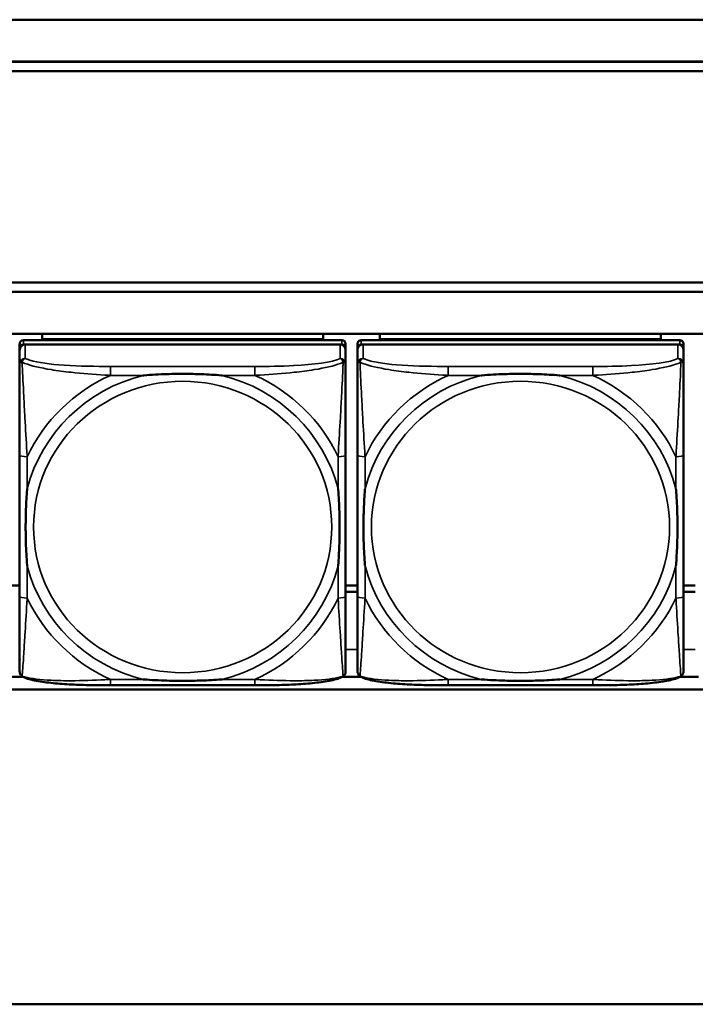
# Model space of a CAD drawing. Header units: inches. Extents: x 3.3 to 58.3, y 0.8 to 38.3.
# Tile 78 of 162: x 25 to 26.4, y 14.4 to 16.5. Entities that reach past the tile are written whole.
import ezdxf

# ---------------------------------------------------------------- set-up
doc = ezdxf.new("R2010")
doc.units = ezdxf.units.IN
doc.header["$MEASUREMENT"] = 0
doc.layers.add('Visible (ANSI)', color=7, linetype='Continuous', lineweight=50)
doc.layers.add('Visible Narrow (ANSI)', color=7, linetype='Continuous', lineweight=35)

msp = doc.modelspace()

# ---------------------------------------------------------------- linework, layer by layer
at = {"layer": 'Visible (ANSI)'}
for p, q in [((33.5021, 16.503), (22.0871, 16.503)), ((22.0871, 16.4151), (27.3946, 16.4151)), ((22.0871, 16.4147), (27.3946, 16.4147)), ((27.3946, 16.3951), (22.0871, 16.3951)), ((22.0871, 15.9511), (27.4646, 15.9511)), ((22.0871, 15.9507), (27.4646, 15.9507)), ((27.4646, 15.9312), (22.0871, 15.9312)), ((22.0871, 15.8435), (33.5021, 15.8435)), ((25.0156, 15.8322), (25.0156, 15.8435)), ((25.6061, 15.8435), (25.6061, 15.8322)), ((25.7256, 15.8322), (25.7256, 15.8435)), ((26.3161, 15.8435), (26.3161, 15.8322)), ((24.9683, 15.8223), (24.9683, 15.8131)), ((25.6455, 15.83), (24.9762, 15.83)), ((24.9762, 15.8208), (25.6455, 15.8208)), ((25.6416, 15.8208), (24.9802, 15.8208)), ((25.0156, 15.8322), (25.6061, 15.8322)), ((25.0156, 15.8321), (25.0156, 15.8322)), ((25.0156, 15.8321), (25.242, 15.8321)), ((25.0156, 15.8321), (25.0156, 15.83)), ((25.242, 15.83), (25.242, 15.8321)), ((25.3798, 15.8321), (25.6061, 15.8321)), ((25.3798, 15.8321), (25.3798, 15.83)), ((25.6061, 15.8322), (25.6061, 15.8321)), ((25.6061, 15.8321), (25.6061, 15.83)), ((25.6534, 15.8131), (25.6534, 15.8223)), ((25.6783, 15.8223), (25.6783, 15.8131)), ((26.3555, 15.83), (25.6862, 15.83)), ((25.6862, 15.8208), (26.3555, 15.8208)), ((26.3516, 15.8208), (25.6902, 15.8208)), ((25.7256, 15.8322), (26.3161, 15.8322)), ((25.7256, 15.8321), (25.7256, 15.8322)), ((25.7256, 15.8321), (25.952, 15.8321)), ((25.7256, 15.8321), (25.7256, 15.83)), ((25.952, 15.83), (25.952, 15.8321)), ((26.0898, 15.8321), (26.3161, 15.8321)), ((26.0898, 15.8321), (26.0898, 15.83)), ((26.3161, 15.8322), (26.3161, 15.8321)), ((26.3161, 15.8321), (26.3161, 15.83)), ((26.3634, 15.8131), (26.3634, 15.8223)), ((24.9683, 15.1591), (24.9683, 15.8131)), ((24.9683, 15.8092), (24.9683, 15.7802)), ((25.6534, 15.8131), (25.6534, 15.8092)), ((25.6534, 15.7802), (25.6534, 15.8092)), ((25.6783, 15.1591), (25.6783, 15.8131)), ((25.6783, 15.8092), (25.6783, 15.7802)), ((26.3634, 15.8131), (26.3634, 15.8092)), ((26.3634, 15.7802), (26.3634, 15.8092)), ((24.9683, 15.5885), (24.9683, 15.2915)), ((25.6534, 15.2915), (25.6534, 15.5885)), ((25.6783, 15.5885), (25.6783, 15.2915)), ((26.3634, 15.2915), (26.3634, 15.5885)), ((24.9683, 15.3147), (24.9434, 15.3147)), ((25.6534, 15.3147), (25.6783, 15.3147)), ((25.6783, 15.3147), (25.6534, 15.3147)), ((26.3634, 15.3147), (26.3883, 15.3147)), ((26.3883, 15.3147), (26.3634, 15.3147)), ((25.6534, 15.3013), (25.6783, 15.3013)), ((26.3634, 15.3013), (26.3883, 15.3013)), ((24.9365, 15.1226), (24.9752, 15.1226)), ((25.6465, 15.1226), (25.6852, 15.1226)), ((26.3565, 15.1226), (26.3952, 15.1226)), ((25.4628, 15.105), (25.1589, 15.105)), ((26.1728, 15.105), (25.8689, 15.105)), ((33.5021, 15.096), (22.0871, 15.096)), ((42.7141, 14.435), (21.2641, 14.435))]:
    msp.add_line(p, q, dxfattribs=at)
for centre, major_axis, start_param, end_param in [((24.9762, 15.8223), (-0.00787, 0), 4.712389, 6.283185), ((24.9762, 15.8131), (-0.00787, 0), 4.712389, 6.283185), ((24.9802, 15.8092), (-0.0118, 0), 4.712389, 6.283185), ((25.6416, 15.8092), (0.0118, 0), 0, 1.570796), ((25.6455, 15.8223), (0.00787, 0), 0, 1.570796), ((25.6455, 15.8131), (0.00787, 0), 0, 1.570796), ((25.6862, 15.8223), (-0.00787, 0), 4.712389, 6.283185), ((25.6862, 15.8131), (-0.00787, 0), 4.712389, 6.283185), ((25.6902, 15.8092), (-0.0118, 0), 4.712389, 6.283185), ((26.3516, 15.8092), (0.0118, 0), 0, 1.570796), ((26.3555, 15.8223), (0.00787, 0), 0, 1.570796), ((26.3555, 15.8131), (0.00787, 0), 0, 1.570796), ((24.9762, 15.1591), (-0.00787, 0), 0, 0.047273), ((25.6862, 15.1591), (-0.00787, 0), 0, 0.047273)]:
    msp.add_ellipse(centre, major_axis=major_axis, ratio=0.977083, start_param=start_param, end_param=end_param, dxfattribs=at)
for points, knots in [([(24.9683, 15.7802), (24.9683, 15.7573), (24.9683, 15.7118), (24.9683, 15.67), (24.9683, 15.6427), (24.9683, 15.6151), (24.9683, 15.5885)], [-0.5252205, -0.5252205, -0.5252205, -0.5252205, -0.20743, -0.20743, -0.20743, 0, 0, 0, 0]), ([(25.6534, 15.5885), (25.6534, 15.592), (25.6534, 15.5955), (25.6534, 15.599), (25.6534, 15.6316), (25.6534, 15.6654), (25.6534, 15.6981), (25.6534, 15.7266), (25.6534, 15.7554), (25.6534, 15.774), (25.6534, 15.7762), (25.6534, 15.7783), (25.6534, 15.7802)], [0, 0, 0, 0, 0.0272471, 0.0272471, 0.0272471, 0.2790553, 0.2790553, 0.2790553, 0.4988354, 0.4988354, 0.4988354, 0.5252205, 0.5252205, 0.5252205, 0.5252205]), ([(25.6783, 15.7802), (25.6783, 15.7573), (25.6783, 15.7118), (25.6783, 15.67), (25.6783, 15.6427), (25.6783, 15.6151), (25.6783, 15.5885)], [-0.5252205, -0.5252205, -0.5252205, -0.5252205, -0.20743, -0.20743, -0.20743, 0, 0, 0, 0]), ([(26.3634, 15.5885), (26.3634, 15.592), (26.3634, 15.5955), (26.3634, 15.599), (26.3634, 15.6316), (26.3634, 15.6654), (26.3634, 15.6981), (26.3634, 15.7266), (26.3634, 15.7554), (26.3634, 15.774), (26.3634, 15.7762), (26.3634, 15.7783), (26.3634, 15.7802)], [0, 0, 0, 0, 0.0272471, 0.0272471, 0.0272471, 0.2790553, 0.2790553, 0.2790553, 0.4988354, 0.4988354, 0.4988354, 0.5252205, 0.5252205, 0.5252205, 0.5252205]), ([(25.2281, 15.756), (25.2285, 15.756), (25.229, 15.756), (25.2455, 15.7572), (25.2616, 15.7581), (25.2845, 15.7588), (25.2912, 15.759), (25.3004, 15.7591), (25.3029, 15.7591), (25.3069, 15.7591), (25.3085, 15.7591), (25.3117, 15.7591), (25.3132, 15.7591), (25.3168, 15.7591), (25.3188, 15.7591), (25.325, 15.759), (25.3291, 15.759), (25.3388, 15.7588), (25.3444, 15.7586), (25.3642, 15.7579), (25.3783, 15.7571), (25.3927, 15.756), (25.3932, 15.756), (25.3936, 15.756)], [-0.416114, -0.416114, -0.416114, -0.416114, -0.4127691, -0.4127691, -0.2896446, -0.2896446, -0.2388934, -0.2388934, -0.2201881, -0.2201881, -0.2080204, -0.2080204, -0.196499, -0.196499, -0.1809939, -0.1809939, -0.149741, -0.149741, -0.1073162, -0.1073162, 0, 0, 0.0033356, 0.0033356, 0.0033356, 0.0033356]), ([(25.9381, 15.756), (25.9385, 15.756), (25.939, 15.756), (25.9555, 15.7572), (25.9716, 15.7581), (25.9945, 15.7588), (26.0012, 15.759), (26.0104, 15.7591), (26.0129, 15.7591), (26.0169, 15.7591), (26.0185, 15.7591), (26.0217, 15.7591), (26.0232, 15.7591), (26.0268, 15.7591), (26.0288, 15.7591), (26.035, 15.759), (26.0391, 15.759), (26.0488, 15.7588), (26.0544, 15.7586), (26.0742, 15.7579), (26.0883, 15.7571), (26.1027, 15.756), (26.1032, 15.756), (26.1036, 15.756)], [-0.416114, -0.416114, -0.416114, -0.416114, -0.4127691, -0.4127691, -0.2896446, -0.2896446, -0.2388934, -0.2388934, -0.2201881, -0.2201881, -0.2080204, -0.2080204, -0.196499, -0.196499, -0.1809939, -0.1809939, -0.149741, -0.149741, -0.1073162, -0.1073162, 0, 0, 0.0033356, 0.0033356, 0.0033356, 0.0033356]), ([(24.9841, 15.3558), (24.9841, 15.3563), (24.984, 15.3567), (24.9828, 15.3728), (24.9819, 15.3885), (24.9812, 15.411), (24.9811, 15.4175), (24.981, 15.4265), (24.9809, 15.4289), (24.9809, 15.4329), (24.9809, 15.4345), (24.9809, 15.4375), (24.9809, 15.439), (24.9809, 15.4425), (24.9809, 15.4445), (24.981, 15.4505), (24.9811, 15.4546), (24.9813, 15.4641), (24.9814, 15.4695), (24.9821, 15.4888), (24.9829, 15.5025), (24.984, 15.5167), (24.9841, 15.5171), (24.9841, 15.5175)], [-0.416114, -0.416114, -0.416114, -0.416114, -0.4127691, -0.4127691, -0.2896446, -0.2896446, -0.2388934, -0.2388934, -0.2201881, -0.2201881, -0.2080204, -0.2080204, -0.196499, -0.196499, -0.1809939, -0.1809939, -0.149741, -0.149741, -0.1073162, -0.1073162, 0, 0, 0.0033356, 0.0033356, 0.0033356, 0.0033356]), ([(25.6376, 15.5175), (25.6377, 15.5171), (25.6377, 15.5167), (25.6389, 15.5006), (25.6398, 15.4849), (25.6405, 15.4625), (25.6406, 15.4559), (25.6408, 15.447), (25.6408, 15.4446), (25.6408, 15.4406), (25.6408, 15.439), (25.6408, 15.436), (25.6408, 15.4345), (25.6408, 15.431), (25.6408, 15.429), (25.6407, 15.4229), (25.6407, 15.4189), (25.6405, 15.4094), (25.6403, 15.4039), (25.6396, 15.3846), (25.6388, 15.3708), (25.6377, 15.3567), (25.6377, 15.3563), (25.6376, 15.3558)], [-0.416114, -0.416114, -0.416114, -0.416114, -0.4127691, -0.4127691, -0.2896446, -0.2896446, -0.2388934, -0.2388934, -0.2201881, -0.2201881, -0.2080204, -0.2080204, -0.196499, -0.196499, -0.1809939, -0.1809939, -0.149741, -0.149741, -0.1073162, -0.1073162, 0, 0, 0.0033356, 0.0033356, 0.0033356, 0.0033356]), ([(25.6941, 15.3558), (25.6941, 15.3563), (25.694, 15.3567), (25.6928, 15.3728), (25.6919, 15.3885), (25.6912, 15.411), (25.6911, 15.4175), (25.691, 15.4265), (25.6909, 15.4289), (25.6909, 15.4329), (25.6909, 15.4345), (25.6909, 15.4375), (25.6909, 15.439), (25.6909, 15.4425), (25.6909, 15.4445), (25.691, 15.4505), (25.6911, 15.4546), (25.6913, 15.4641), (25.6914, 15.4695), (25.6921, 15.4888), (25.6929, 15.5025), (25.694, 15.5167), (25.6941, 15.5171), (25.6941, 15.5175)], [-0.416114, -0.416114, -0.416114, -0.416114, -0.4127691, -0.4127691, -0.2896446, -0.2896446, -0.2388934, -0.2388934, -0.2201881, -0.2201881, -0.2080204, -0.2080204, -0.196499, -0.196499, -0.1809939, -0.1809939, -0.149741, -0.149741, -0.1073162, -0.1073162, 0, 0, 0.0033356, 0.0033356, 0.0033356, 0.0033356]), ([(26.3476, 15.5175), (26.3477, 15.5171), (26.3477, 15.5167), (26.3489, 15.5006), (26.3498, 15.4849), (26.3505, 15.4625), (26.3506, 15.4559), (26.3508, 15.447), (26.3508, 15.4446), (26.3508, 15.4406), (26.3508, 15.439), (26.3508, 15.436), (26.3508, 15.4345), (26.3508, 15.431), (26.3508, 15.429), (26.3507, 15.4229), (26.3507, 15.4189), (26.3505, 15.4094), (26.3503, 15.4039), (26.3496, 15.3846), (26.3488, 15.3708), (26.3477, 15.3567), (26.3477, 15.3563), (26.3476, 15.3558)], [-0.416114, -0.416114, -0.416114, -0.416114, -0.4127691, -0.4127691, -0.2896446, -0.2896446, -0.2388934, -0.2388934, -0.2201881, -0.2201881, -0.2080204, -0.2080204, -0.196499, -0.196499, -0.1809939, -0.1809939, -0.149741, -0.149741, -0.1073162, -0.1073162, 0, 0, 0.0033356, 0.0033356, 0.0033356, 0.0033356]), ([(24.9683, 15.2915), (24.9683, 15.265), (24.9683, 15.2381), (24.9683, 15.2136), (24.9683, 15.1759), (24.9683, 15.1401), (24.9683, 15.134)], [3.9382945, 3.9382945, 3.9382945, 3.9382945, 4.1457245, 4.1457245, 4.1457245, 4.463515, 4.463515, 4.463515, 4.463515]), ([(25.6534, 15.134), (25.6534, 15.1401), (25.6534, 15.1759), (25.6534, 15.2136), (25.6534, 15.2381), (25.6534, 15.265), (25.6534, 15.2915)], [-0.5252205, -0.5252205, -0.5252205, -0.5252205, -0.20743, -0.20743, -0.20743, 0, 0, 0, 0]), ([(25.6783, 15.2915), (25.6783, 15.265), (25.6783, 15.2381), (25.6783, 15.2136), (25.6783, 15.1759), (25.6783, 15.1401), (25.6783, 15.134)], [3.9382945, 3.9382945, 3.9382945, 3.9382945, 4.1457245, 4.1457245, 4.1457245, 4.463515, 4.463515, 4.463515, 4.463515]), ([(26.3634, 15.134), (26.3634, 15.1401), (26.3634, 15.1759), (26.3634, 15.2136), (26.3634, 15.2381), (26.3634, 15.265), (26.3634, 15.2915)], [-0.5252205, -0.5252205, -0.5252205, -0.5252205, -0.20743, -0.20743, -0.20743, 0, 0, 0, 0]), ([(24.9756, 15.1225), (24.9748, 15.1228), (24.9739, 15.1233), (24.9723, 15.1246), (24.9716, 15.1253), (24.9703, 15.127), (24.9698, 15.1279), (24.969, 15.1297), (24.9687, 15.1306), (24.9684, 15.1323), (24.9683, 15.1332), (24.9683, 15.134)], [0.0113303, 0.0113303, 0.0113303, 0.0113303, 0.0143189, 0.0143189, 0.01730751, 0.01730751, 0.02029611, 0.02029611, 0.02328471, 0.02328471, 0.02627331, 0.02627331, 0.02627331, 0.02627331]), ([(25.1589, 15.105), (25.1454, 15.105), (25.1317, 15.1051), (25.1045, 15.1056), (25.0909, 15.106), (25.0643, 15.1074), (25.0513, 15.1083), (25.0261, 15.1108), (25.0141, 15.1124), (24.9981, 15.1154), (24.9931, 15.1166), (24.9837, 15.1192), (24.9795, 15.1206), (24.9756, 15.1225)], [0, 0, 0, 0, 0.1022588, 0.1022588, 0.2045176, 0.2045176, 0.3067764, 0.3067764, 0.4090352, 0.4090352, 0.4601646, 0.4601646, 0.5112941, 0.5112941, 0.5112941, 0.5112941]), ([(25.6461, 15.1225), (25.6422, 15.1206), (25.638, 15.1192), (25.6288, 15.1166), (25.6238, 15.1155), (25.608, 15.1124), (25.596, 15.1108), (25.5709, 15.1083), (25.5578, 15.1074), (25.5313, 15.1061), (25.5177, 15.1056), (25.4905, 15.1051), (25.4768, 15.105), (25.4631, 15.105), (25.463, 15.105), (25.4628, 15.105)], [-4.4495886, -4.4495886, -4.4495886, -4.4495886, -4.3984592, -4.3984592, -4.3485034, -4.3485034, -4.2462446, -4.2462446, -4.1439858, -4.1439858, -4.041727, -4.041727, -3.9394682, -3.9394682, -3.9382945, -3.9382945, -3.9382945, -3.9382945]), ([(25.6461, 15.1225), (25.6469, 15.1228), (25.6478, 15.1233), (25.6494, 15.1246), (25.6501, 15.1253), (25.6514, 15.127), (25.6519, 15.1279), (25.6527, 15.1297), (25.653, 15.1306), (25.6533, 15.1323), (25.6534, 15.1332), (25.6534, 15.134)], [0.0113303, 0.0113303, 0.0113303, 0.0113303, 0.0143189, 0.0143189, 0.01730751, 0.01730751, 0.02029611, 0.02029611, 0.02328471, 0.02328471, 0.02627331, 0.02627331, 0.02627331, 0.02627331]), ([(25.6856, 15.1225), (25.6848, 15.1228), (25.6839, 15.1233), (25.6823, 15.1246), (25.6816, 15.1253), (25.6803, 15.127), (25.6798, 15.1279), (25.679, 15.1297), (25.6787, 15.1306), (25.6784, 15.1323), (25.6783, 15.1332), (25.6783, 15.134)], [0.0113303, 0.0113303, 0.0113303, 0.0113303, 0.0143189, 0.0143189, 0.01730751, 0.01730751, 0.02029611, 0.02029611, 0.02328471, 0.02328471, 0.02627331, 0.02627331, 0.02627331, 0.02627331]), ([(25.8689, 15.105), (25.8554, 15.105), (25.8417, 15.1051), (25.8145, 15.1056), (25.8009, 15.106), (25.7743, 15.1074), (25.7613, 15.1083), (25.7361, 15.1108), (25.7241, 15.1124), (25.7081, 15.1154), (25.7031, 15.1166), (25.6937, 15.1192), (25.6895, 15.1206), (25.6856, 15.1225)], [0, 0, 0, 0, 0.1022588, 0.1022588, 0.2045176, 0.2045176, 0.3067764, 0.3067764, 0.4090352, 0.4090352, 0.4601646, 0.4601646, 0.5112941, 0.5112941, 0.5112941, 0.5112941]), ([(26.3561, 15.1225), (26.3522, 15.1206), (26.348, 15.1192), (26.3388, 15.1166), (26.3338, 15.1155), (26.318, 15.1124), (26.306, 15.1108), (26.2809, 15.1083), (26.2678, 15.1074), (26.2413, 15.1061), (26.2277, 15.1056), (26.2005, 15.1051), (26.1868, 15.105), (26.1731, 15.105), (26.173, 15.105), (26.1728, 15.105)], [-4.4495886, -4.4495886, -4.4495886, -4.4495886, -4.3984592, -4.3984592, -4.3485034, -4.3485034, -4.2462446, -4.2462446, -4.1439858, -4.1439858, -4.041727, -4.041727, -3.9394682, -3.9394682, -3.9382945, -3.9382945, -3.9382945, -3.9382945]), ([(26.3561, 15.1225), (26.3569, 15.1228), (26.3578, 15.1233), (26.3594, 15.1246), (26.3601, 15.1253), (26.3614, 15.127), (26.3619, 15.1279), (26.3627, 15.1297), (26.363, 15.1306), (26.3633, 15.1323), (26.3634, 15.1332), (26.3634, 15.134)], [0.0113303, 0.0113303, 0.0113303, 0.0113303, 0.0143189, 0.0143189, 0.01730751, 0.01730751, 0.02029611, 0.02029611, 0.02328471, 0.02328471, 0.02627331, 0.02627331, 0.02627331, 0.02627331]), ([(25.3936, 15.1174), (25.3932, 15.1174), (25.3927, 15.1173), (25.3783, 15.1163), (25.3642, 15.1155), (25.3444, 15.1148), (25.3388, 15.1147), (25.3291, 15.1145), (25.325, 15.1144), (25.3188, 15.1144), (25.3168, 15.1144), (25.3132, 15.1144), (25.3117, 15.1144), (25.3085, 15.1144), (25.3069, 15.1144), (25.3029, 15.1144), (25.3004, 15.1144), (25.2912, 15.1145), (25.2845, 15.1146), (25.2616, 15.1153), (25.2455, 15.1161), (25.229, 15.1173), (25.2285, 15.1174), (25.2281, 15.1174)], [-0.4149464, -0.4149464, -0.4149464, -0.4149464, -0.41162, -0.41162, -0.3046026, -0.3046026, -0.2622958, -0.2622958, -0.23113, -0.23113, -0.215668, -0.215668, -0.2041787, -0.2041787, -0.1920448, -0.1920448, -0.1733916, -0.1733916, -0.1227817, -0.1227817, 0, 0, 0.0033356, 0.0033356, 0.0033356, 0.0033356]), ([(26.1036, 15.1174), (26.1032, 15.1174), (26.1027, 15.1173), (26.0883, 15.1163), (26.0742, 15.1155), (26.0544, 15.1148), (26.0488, 15.1147), (26.0391, 15.1145), (26.035, 15.1144), (26.0288, 15.1144), (26.0268, 15.1144), (26.0232, 15.1144), (26.0217, 15.1144), (26.0185, 15.1144), (26.0169, 15.1144), (26.0129, 15.1144), (26.0104, 15.1144), (26.0012, 15.1145), (25.9945, 15.1146), (25.9716, 15.1153), (25.9555, 15.1161), (25.939, 15.1173), (25.9385, 15.1174), (25.9381, 15.1174)], [-0.4149464, -0.4149464, -0.4149464, -0.4149464, -0.41162, -0.41162, -0.3046026, -0.3046026, -0.2622958, -0.2622958, -0.23113, -0.23113, -0.215668, -0.215668, -0.2041787, -0.2041787, -0.1920448, -0.1920448, -0.1733916, -0.1733916, -0.1227817, -0.1227817, 0, 0, 0.0033356, 0.0033356, 0.0033356, 0.0033356])]:
    msp.add_open_spline(points, degree=3, knots=knots, dxfattribs=at)
at = {"layer": 'Visible Narrow (ANSI)'}
for p, q in [((24.9762, 15.8208), (24.9762, 15.83)), ((24.9802, 15.7917), (24.9802, 15.8208)), ((25.6416, 15.8208), (25.6416, 15.7917)), ((25.6455, 15.83), (25.6455, 15.8208)), ((25.6862, 15.8208), (25.6862, 15.83)), ((25.6902, 15.7917), (25.6902, 15.8208)), ((26.3516, 15.8208), (26.3516, 15.7917)), ((26.3555, 15.83), (26.3555, 15.8208)), ((25.1589, 15.7747), (25.1589, 15.756)), ((25.4628, 15.7747), (25.1589, 15.7747)), ((25.4628, 15.7747), (25.4628, 15.756)), ((25.8689, 15.7747), (25.8689, 15.756)), ((26.1728, 15.7747), (25.8689, 15.7747)), ((26.1728, 15.7747), (26.1728, 15.756)), ((25.1589, 15.756), (25.2281, 15.756)), ((25.3936, 15.756), (25.4628, 15.756)), ((25.8689, 15.756), (25.9381, 15.756)), ((26.1036, 15.756), (26.1728, 15.756)), ((24.9841, 15.5175), (24.9841, 15.5852)), ((25.6376, 15.5852), (25.6376, 15.5175)), ((25.6941, 15.5175), (25.6941, 15.5852)), ((26.3476, 15.5852), (26.3476, 15.5175)), ((24.9841, 15.2882), (24.9841, 15.3558)), ((25.6376, 15.3558), (25.6376, 15.2882)), ((25.6941, 15.2882), (25.6941, 15.3558)), ((26.3476, 15.3558), (26.3476, 15.2882)), ((25.6783, 15.1802), (25.6534, 15.1802)), ((26.3883, 15.1802), (26.3634, 15.1802)), ((25.1589, 15.1174), (25.1589, 15.105)), ((25.2281, 15.1174), (25.1589, 15.1174)), ((25.4628, 15.1174), (25.3936, 15.1174)), ((25.4628, 15.1174), (25.4628, 15.105)), ((25.8689, 15.1174), (25.8689, 15.105)), ((25.9381, 15.1174), (25.8689, 15.1174)), ((26.1728, 15.1174), (26.1036, 15.1174)), ((26.1728, 15.1174), (26.1728, 15.105))]:
    msp.add_line(p, q, dxfattribs=at)
for centre, major_axis, ratio, start_param, end_param in [((24.9802, 15.7802), (-0.0118, 0), 0.977083, 4.712389, 6.283185), ((25.6416, 15.7802), (0.0118, 0), 0.977083, 0, 1.570796), ((25.6902, 15.7802), (-0.0118, 0), 0.977083, 4.712389, 6.283185), ((26.3516, 15.7802), (0.0118, 0), 0.977083, 0, 1.570796), ((25.3109, 15.4367), (-0.3371, 0), 0.977083, 4.960405, 6.035169), ((25.3109, 15.4367), (-0.3604, 0), 0.977083, 5.147686, 5.847888), ((25.3109, 15.4367), (0.3371, 0), 0.977083, 0.248016, 1.32278), ((25.3109, 15.4367), (-0.3604, 0), 0.977083, 3.57689, 4.277092), ((26.0209, 15.4367), (-0.3371, 0), 0.977083, 4.960405, 6.035169), ((26.0209, 15.4367), (-0.3604, 0), 0.977083, 5.147686, 5.847888), ((26.0209, 15.4367), (0.3371, 0), 0.977083, 0.248016, 1.32278), ((26.0209, 15.4367), (-0.3604, 0), 0.977083, 3.57689, 4.277092), ((24.9841, 15.5885), (-0.0157, 0), 0.21286, 0, 1.570796), ((25.6376, 15.5885), (0.0157, 0), 0.21286, 4.712389, 6.283185), ((25.6941, 15.5885), (-0.0157, 0), 0.21286, 0, 1.570796), ((26.3476, 15.5885), (0.0157, 0), 0.21286, 4.712389, 6.283185), ((25.3109, 15.4367), (-0.3371, 0), 0.977083, 0.248016, 1.32278), ((25.3109, 15.4367), (0.3371, 0), 0.977083, 4.960405, 6.035169), ((26.0209, 15.4367), (-0.3371, 0), 0.977083, 0.248016, 1.32278), ((26.0209, 15.4367), (0.3371, 0), 0.977083, 4.960405, 6.035169), ((24.9841, 15.2915), (-0.0157, 0), 0.21286, 0, 1.570796), ((25.3109, 15.4367), (0.3604, 0), 0.977083, 3.57689, 4.277092), ((25.3109, 15.4367), (0.3604, 0), 0.977083, 5.147686, 5.847888), ((25.6376, 15.2915), (0.0157, 0), 0.21286, 4.712389, 6.283185), ((25.6941, 15.2915), (-0.0157, 0), 0.21286, 0, 1.570796), ((26.0209, 15.4367), (0.3604, 0), 0.977083, 3.57689, 4.277092), ((26.0209, 15.4367), (0.3604, 0), 0.977083, 5.147686, 5.847888), ((26.3476, 15.2915), (0.0157, 0), 0.21286, 4.712389, 6.283185)]:
    msp.add_ellipse(centre, major_axis=major_axis, ratio=ratio, start_param=start_param, end_param=end_param, dxfattribs=at)
for centre in [(25.3109, 15.4375), (26.0209, 15.4375)]:
    msp.add_ellipse(centre, major_axis=(-0.3133, 0), ratio=0.977083, dxfattribs=at)
for points, knots in [([(24.9683, 15.7802), (24.9683, 15.7806), (24.9684, 15.781), (24.9687, 15.7816), (24.9688, 15.7819), (24.9692, 15.7822), (24.9693, 15.7824), (24.9696, 15.7826), (24.9697, 15.7826), (24.97, 15.7829), (24.9702, 15.783), (24.971, 15.7832), (24.9715, 15.7834), (24.9725, 15.7835), (24.973, 15.7836), (24.9736, 15.7836)], [-0.02627331, -0.02627331, -0.02627331, -0.02627331, -0.02158775, -0.02158775, -0.01736415, -0.01736415, -0.0147244, -0.0147244, -0.01307456, -0.01307456, -0.00977487, -0.00977487, -0.00449537, -0.00449537, 0.00012419, 0.00012419, 0.00012419, 0.00012419]), ([(24.9736, 15.7836), (24.9738, 15.7843), (24.974, 15.785), (24.9746, 15.7864), (24.9749, 15.7871), (24.9755, 15.7881), (24.9757, 15.7885), (24.9762, 15.789), (24.9763, 15.7892), (24.9767, 15.7896), (24.9769, 15.7898), (24.9776, 15.7904), (24.978, 15.7907), (24.979, 15.7913), (24.9795, 15.7916), (24.9802, 15.7917)], [-0.00012419, -0.00012419, -0.00012419, -0.00012419, 0.00449537, 0.00449537, 0.00977487, 0.00977487, 0.01307456, 0.01307456, 0.0147244, 0.0147244, 0.01736415, 0.01736415, 0.02158775, 0.02158775, 0.02627331, 0.02627331, 0.02627331, 0.02627331]), ([(24.9841, 15.5852), (24.9839, 15.5888), (24.9837, 15.5925), (24.9822, 15.6194), (24.9807, 15.6435), (24.9785, 15.6824), (24.9777, 15.6972), (24.9757, 15.7354), (24.9746, 15.7584), (24.9738, 15.7787), (24.9737, 15.7812), (24.9736, 15.7836)], [0, 0, 0, 0, 0.0278591, 0.0278591, 0.201273, 0.201273, 0.3066357, 0.3066357, 0.475216, 0.475216, 0.5007189, 0.5007189, 0.5007189, 0.5007189]), ([(24.9736, 15.7836), (24.9753, 15.7827), (24.9772, 15.7819), (24.9926, 15.7759), (25.0127, 15.7715), (25.0479, 15.7658), (25.062, 15.764), (25.0998, 15.7599), (25.124, 15.758), (25.1514, 15.7564), (25.1551, 15.7562), (25.1589, 15.756)], [-0.5007189, -0.5007189, -0.5007189, -0.5007189, -0.475216, -0.475216, -0.3066357, -0.3066357, -0.201273, -0.201273, -0.0278591, -0.0278591, 0, 0, 0, 0]), ([(25.1589, 15.7747), (25.1553, 15.7747), (25.1517, 15.7747), (25.1481, 15.7747), (25.1149, 15.7749), (25.0812, 15.7756), (25.0504, 15.7782), (25.0234, 15.7805), (24.9979, 15.7843), (24.9844, 15.7897), (24.9828, 15.7904), (24.9814, 15.791), (24.9802, 15.7917)], [0, 0, 0, 0, 0.0272471, 0.0272471, 0.0272471, 0.2790553, 0.2790553, 0.2790553, 0.4988354, 0.4988354, 0.4988354, 0.5252205, 0.5252205, 0.5252205, 0.5252205]), ([(25.6416, 15.7917), (25.6267, 15.7834), (25.5851, 15.7785), (25.5444, 15.7764), (25.5179, 15.7751), (25.49, 15.7747), (25.4628, 15.7747)], [-0.5252205, -0.5252205, -0.5252205, -0.5252205, -0.20743, -0.20743, -0.20743, 0, 0, 0, 0]), ([(25.4628, 15.756), (25.4666, 15.7562), (25.4703, 15.7564), (25.4977, 15.758), (25.5219, 15.7599), (25.5597, 15.764), (25.5738, 15.7658), (25.609, 15.7715), (25.6291, 15.7759), (25.6446, 15.7819), (25.6464, 15.7827), (25.6481, 15.7836)], [0, 0, 0, 0, 0.0278591, 0.0278591, 0.201273, 0.201273, 0.3066357, 0.3066357, 0.475216, 0.475216, 0.5007189, 0.5007189, 0.5007189, 0.5007189]), ([(25.6481, 15.7836), (25.648, 15.7812), (25.6479, 15.7787), (25.6471, 15.7584), (25.646, 15.7354), (25.644, 15.6972), (25.6432, 15.6824), (25.641, 15.6435), (25.6396, 15.6194), (25.638, 15.5925), (25.6378, 15.5888), (25.6376, 15.5852)], [-0.5007189, -0.5007189, -0.5007189, -0.5007189, -0.475216, -0.475216, -0.3066357, -0.3066357, -0.201273, -0.201273, -0.0278591, -0.0278591, 0, 0, 0, 0]), ([(25.6416, 15.7917), (25.6422, 15.7916), (25.6427, 15.7913), (25.6437, 15.7907), (25.6442, 15.7904), (25.6448, 15.7898), (25.6451, 15.7896), (25.6454, 15.7892), (25.6456, 15.789), (25.646, 15.7885), (25.6462, 15.7881), (25.6468, 15.7871), (25.6472, 15.7864), (25.6477, 15.785), (25.6479, 15.7843), (25.6481, 15.7836)], [-0.02627331, -0.02627331, -0.02627331, -0.02627331, -0.02158775, -0.02158775, -0.01736415, -0.01736415, -0.0147244, -0.0147244, -0.01307456, -0.01307456, -0.00977487, -0.00977487, -0.00449537, -0.00449537, 0.00012419, 0.00012419, 0.00012419, 0.00012419]), ([(25.6481, 15.7836), (25.6487, 15.7836), (25.6492, 15.7835), (25.6503, 15.7834), (25.6508, 15.7832), (25.6515, 15.783), (25.6517, 15.7829), (25.6521, 15.7826), (25.6522, 15.7826), (25.6524, 15.7824), (25.6526, 15.7822), (25.6529, 15.7819), (25.6531, 15.7816), (25.6533, 15.781), (25.6534, 15.7806), (25.6534, 15.7802)], [-0.00012419, -0.00012419, -0.00012419, -0.00012419, 0.00449537, 0.00449537, 0.00977487, 0.00977487, 0.01307456, 0.01307456, 0.0147244, 0.0147244, 0.01736415, 0.01736415, 0.02158775, 0.02158775, 0.02627331, 0.02627331, 0.02627331, 0.02627331]), ([(25.6783, 15.7802), (25.6783, 15.7806), (25.6784, 15.781), (25.6787, 15.7816), (25.6788, 15.7819), (25.6792, 15.7822), (25.6793, 15.7824), (25.6796, 15.7826), (25.6797, 15.7826), (25.68, 15.7829), (25.6802, 15.783), (25.681, 15.7832), (25.6815, 15.7834), (25.6825, 15.7835), (25.683, 15.7836), (25.6836, 15.7836)], [-0.02627331, -0.02627331, -0.02627331, -0.02627331, -0.02158775, -0.02158775, -0.01736415, -0.01736415, -0.0147244, -0.0147244, -0.01307456, -0.01307456, -0.00977487, -0.00977487, -0.00449537, -0.00449537, 0.00012419, 0.00012419, 0.00012419, 0.00012419]), ([(25.6836, 15.7836), (25.6838, 15.7843), (25.684, 15.785), (25.6846, 15.7864), (25.6849, 15.7871), (25.6855, 15.7881), (25.6857, 15.7885), (25.6862, 15.789), (25.6863, 15.7892), (25.6867, 15.7896), (25.6869, 15.7898), (25.6876, 15.7904), (25.688, 15.7907), (25.689, 15.7913), (25.6895, 15.7916), (25.6902, 15.7917)], [-0.00012419, -0.00012419, -0.00012419, -0.00012419, 0.00449537, 0.00449537, 0.00977487, 0.00977487, 0.01307456, 0.01307456, 0.0147244, 0.0147244, 0.01736415, 0.01736415, 0.02158775, 0.02158775, 0.02627331, 0.02627331, 0.02627331, 0.02627331]), ([(25.6941, 15.5852), (25.6939, 15.5888), (25.6937, 15.5925), (25.6922, 15.6194), (25.6907, 15.6435), (25.6885, 15.6824), (25.6877, 15.6972), (25.6857, 15.7354), (25.6846, 15.7584), (25.6838, 15.7787), (25.6837, 15.7812), (25.6836, 15.7836)], [0, 0, 0, 0, 0.0278591, 0.0278591, 0.201273, 0.201273, 0.3066357, 0.3066357, 0.475216, 0.475216, 0.5007189, 0.5007189, 0.5007189, 0.5007189]), ([(25.6836, 15.7836), (25.6853, 15.7827), (25.6872, 15.7819), (25.7026, 15.7759), (25.7227, 15.7715), (25.7579, 15.7658), (25.772, 15.764), (25.8098, 15.7599), (25.834, 15.758), (25.8614, 15.7564), (25.8651, 15.7562), (25.8689, 15.756)], [-0.5007189, -0.5007189, -0.5007189, -0.5007189, -0.475216, -0.475216, -0.3066357, -0.3066357, -0.201273, -0.201273, -0.0278591, -0.0278591, 0, 0, 0, 0]), ([(25.8689, 15.7747), (25.8653, 15.7747), (25.8617, 15.7747), (25.8581, 15.7747), (25.8249, 15.7749), (25.7912, 15.7756), (25.7604, 15.7782), (25.7334, 15.7805), (25.7079, 15.7843), (25.6944, 15.7897), (25.6928, 15.7904), (25.6914, 15.791), (25.6902, 15.7917)], [0, 0, 0, 0, 0.0272471, 0.0272471, 0.0272471, 0.2790553, 0.2790553, 0.2790553, 0.4988354, 0.4988354, 0.4988354, 0.5252205, 0.5252205, 0.5252205, 0.5252205]), ([(26.3516, 15.7917), (26.3367, 15.7834), (26.2951, 15.7785), (26.2544, 15.7764), (26.2279, 15.7751), (26.2, 15.7747), (26.1728, 15.7747)], [-0.5252205, -0.5252205, -0.5252205, -0.5252205, -0.20743, -0.20743, -0.20743, 0, 0, 0, 0]), ([(26.1728, 15.756), (26.1766, 15.7562), (26.1803, 15.7564), (26.2077, 15.758), (26.2319, 15.7599), (26.2697, 15.764), (26.2838, 15.7658), (26.319, 15.7715), (26.3391, 15.7759), (26.3546, 15.7819), (26.3564, 15.7827), (26.3581, 15.7836)], [0, 0, 0, 0, 0.0278591, 0.0278591, 0.201273, 0.201273, 0.3066357, 0.3066357, 0.475216, 0.475216, 0.5007189, 0.5007189, 0.5007189, 0.5007189]), ([(26.3581, 15.7836), (26.358, 15.7812), (26.3579, 15.7787), (26.3571, 15.7584), (26.356, 15.7354), (26.354, 15.6972), (26.3532, 15.6824), (26.351, 15.6435), (26.3496, 15.6194), (26.348, 15.5925), (26.3478, 15.5888), (26.3476, 15.5852)], [-0.5007189, -0.5007189, -0.5007189, -0.5007189, -0.475216, -0.475216, -0.3066357, -0.3066357, -0.201273, -0.201273, -0.0278591, -0.0278591, 0, 0, 0, 0]), ([(26.3516, 15.7917), (26.3522, 15.7916), (26.3527, 15.7913), (26.3537, 15.7907), (26.3542, 15.7904), (26.3548, 15.7898), (26.3551, 15.7896), (26.3554, 15.7892), (26.3556, 15.789), (26.356, 15.7885), (26.3562, 15.7881), (26.3568, 15.7871), (26.3572, 15.7864), (26.3577, 15.785), (26.3579, 15.7843), (26.3581, 15.7836)], [-0.02627331, -0.02627331, -0.02627331, -0.02627331, -0.02158775, -0.02158775, -0.01736415, -0.01736415, -0.0147244, -0.0147244, -0.01307456, -0.01307456, -0.00977487, -0.00977487, -0.00449537, -0.00449537, 0.00012419, 0.00012419, 0.00012419, 0.00012419]), ([(26.3581, 15.7836), (26.3587, 15.7836), (26.3592, 15.7835), (26.3603, 15.7834), (26.3608, 15.7832), (26.3615, 15.783), (26.3617, 15.7829), (26.3621, 15.7826), (26.3622, 15.7826), (26.3624, 15.7824), (26.3626, 15.7822), (26.3629, 15.7819), (26.3631, 15.7816), (26.3633, 15.781), (26.3634, 15.7806), (26.3634, 15.7802)], [-0.00012419, -0.00012419, -0.00012419, -0.00012419, 0.00449537, 0.00449537, 0.00977487, 0.00977487, 0.01307456, 0.01307456, 0.0147244, 0.0147244, 0.01736415, 0.01736415, 0.02158775, 0.02158775, 0.02627331, 0.02627331, 0.02627331, 0.02627331]), ([(24.9736, 15.1245), (24.9737, 15.1255), (24.9738, 15.1266), (24.9746, 15.1364), (24.9757, 15.1527), (24.9777, 15.1834), (24.9785, 15.1961), (24.9807, 15.2311), (24.9822, 15.2543), (24.9837, 15.2809), (24.9839, 15.2845), (24.9841, 15.2882)], [-4.4390134, -4.4390134, -4.4390134, -4.4390134, -4.4135105, -4.4135105, -4.2449302, -4.2449302, -4.1395675, -4.1395675, -3.9661536, -3.9661536, -3.9382945, -3.9382945, -3.9382945, -3.9382945]), ([(25.6376, 15.2882), (25.6378, 15.2845), (25.638, 15.2809), (25.6396, 15.2543), (25.641, 15.2311), (25.6432, 15.1961), (25.644, 15.1834), (25.646, 15.1527), (25.6471, 15.1364), (25.6479, 15.1266), (25.648, 15.1255), (25.6481, 15.1245)], [0, 0, 0, 0, 0.0278591, 0.0278591, 0.201273, 0.201273, 0.3066357, 0.3066357, 0.475216, 0.475216, 0.5007189, 0.5007189, 0.5007189, 0.5007189]), ([(25.6836, 15.1245), (25.6837, 15.1255), (25.6838, 15.1266), (25.6846, 15.1364), (25.6857, 15.1527), (25.6877, 15.1834), (25.6885, 15.1961), (25.6907, 15.2311), (25.6922, 15.2543), (25.6937, 15.2809), (25.6939, 15.2845), (25.6941, 15.2882)], [-4.4390134, -4.4390134, -4.4390134, -4.4390134, -4.4135105, -4.4135105, -4.2449302, -4.2449302, -4.1395675, -4.1395675, -3.9661536, -3.9661536, -3.9382945, -3.9382945, -3.9382945, -3.9382945]), ([(26.3476, 15.2882), (26.3478, 15.2845), (26.348, 15.2809), (26.3496, 15.2543), (26.351, 15.2311), (26.3532, 15.1961), (26.354, 15.1834), (26.356, 15.1527), (26.3571, 15.1364), (26.3579, 15.1266), (26.358, 15.1255), (26.3581, 15.1245)], [0, 0, 0, 0, 0.0278591, 0.0278591, 0.201273, 0.201273, 0.3066357, 0.3066357, 0.475216, 0.475216, 0.5007189, 0.5007189, 0.5007189, 0.5007189]), ([(24.9736, 15.1245), (24.973, 15.1249), (24.9725, 15.1253), (24.9715, 15.1262), (24.971, 15.1267), (24.9702, 15.1276), (24.97, 15.128), (24.9697, 15.1286), (24.9696, 15.1288), (24.9693, 15.1293), (24.9692, 15.1296), (24.9688, 15.1306), (24.9687, 15.1311), (24.9684, 15.1324), (24.9683, 15.1332), (24.9683, 15.134)], [-0.00012419, -0.00012419, -0.00012419, -0.00012419, 0.00449537, 0.00449537, 0.00977487, 0.00977487, 0.01307456, 0.01307456, 0.0147244, 0.0147244, 0.01736415, 0.01736415, 0.02158775, 0.02158775, 0.02627331, 0.02627331, 0.02627331, 0.02627331]), ([(24.9756, 15.1225), (24.9755, 15.1225), (24.9754, 15.1226), (24.9749, 15.1229), (24.9746, 15.1231), (24.974, 15.1238), (24.9738, 15.1241), (24.9736, 15.1245)], [-0.0113303, -0.0113303, -0.0113303, -0.0113303, -0.00977487, -0.00977487, -0.00449537, -0.00449537, 0.00012419, 0.00012419, 0.00012419, 0.00012419]), ([(25.1589, 15.1174), (25.1551, 15.1172), (25.1514, 15.117), (25.124, 15.1156), (25.0998, 15.1147), (25.062, 15.1146), (25.0479, 15.1148), (25.0127, 15.1166), (24.9926, 15.1189), (24.9772, 15.1233), (24.9753, 15.1239), (24.9736, 15.1245)], [0, 0, 0, 0, 0.0278591, 0.0278591, 0.201273, 0.201273, 0.3066357, 0.3066357, 0.475216, 0.475216, 0.5007189, 0.5007189, 0.5007189, 0.5007189]), ([(25.6481, 15.1245), (25.6464, 15.1239), (25.6446, 15.1233), (25.6291, 15.1189), (25.609, 15.1166), (25.5738, 15.1148), (25.5597, 15.1146), (25.5219, 15.1147), (25.4977, 15.1156), (25.4703, 15.117), (25.4666, 15.1172), (25.4628, 15.1174)], [-4.4390134, -4.4390134, -4.4390134, -4.4390134, -4.4135105, -4.4135105, -4.2449302, -4.2449302, -4.1395675, -4.1395675, -3.9661536, -3.9661536, -3.9382945, -3.9382945, -3.9382945, -3.9382945]), ([(25.6481, 15.1245), (25.6479, 15.1241), (25.6477, 15.1238), (25.6472, 15.1231), (25.6468, 15.1229), (25.6463, 15.1226), (25.6462, 15.1225), (25.6461, 15.1225)], [-0.00012419, -0.00012419, -0.00012419, -0.00012419, 0.00449537, 0.00449537, 0.00977487, 0.00977487, 0.0113303, 0.0113303, 0.0113303, 0.0113303]), ([(25.6534, 15.134), (25.6534, 15.1332), (25.6533, 15.1324), (25.6531, 15.1311), (25.6529, 15.1306), (25.6526, 15.1296), (25.6524, 15.1293), (25.6522, 15.1288), (25.6521, 15.1286), (25.6517, 15.128), (25.6515, 15.1276), (25.6508, 15.1267), (25.6503, 15.1262), (25.6492, 15.1253), (25.6487, 15.1249), (25.6481, 15.1245)], [-0.02627331, -0.02627331, -0.02627331, -0.02627331, -0.02158775, -0.02158775, -0.01736415, -0.01736415, -0.0147244, -0.0147244, -0.01307456, -0.01307456, -0.00977487, -0.00977487, -0.00449537, -0.00449537, 0.00012419, 0.00012419, 0.00012419, 0.00012419]), ([(25.6836, 15.1245), (25.683, 15.1249), (25.6825, 15.1253), (25.6815, 15.1262), (25.681, 15.1267), (25.6802, 15.1276), (25.68, 15.128), (25.6797, 15.1286), (25.6796, 15.1288), (25.6793, 15.1293), (25.6792, 15.1296), (25.6788, 15.1306), (25.6787, 15.1311), (25.6784, 15.1324), (25.6783, 15.1332), (25.6783, 15.134)], [-0.00012419, -0.00012419, -0.00012419, -0.00012419, 0.00449537, 0.00449537, 0.00977487, 0.00977487, 0.01307456, 0.01307456, 0.0147244, 0.0147244, 0.01736415, 0.01736415, 0.02158775, 0.02158775, 0.02627331, 0.02627331, 0.02627331, 0.02627331]), ([(25.6856, 15.1225), (25.6855, 15.1225), (25.6854, 15.1226), (25.6849, 15.1229), (25.6846, 15.1231), (25.684, 15.1238), (25.6838, 15.1241), (25.6836, 15.1245)], [-0.0113303, -0.0113303, -0.0113303, -0.0113303, -0.00977487, -0.00977487, -0.00449537, -0.00449537, 0.00012419, 0.00012419, 0.00012419, 0.00012419]), ([(25.8689, 15.1174), (25.8651, 15.1172), (25.8614, 15.117), (25.834, 15.1156), (25.8098, 15.1147), (25.772, 15.1146), (25.7579, 15.1148), (25.7227, 15.1166), (25.7026, 15.1189), (25.6872, 15.1233), (25.6853, 15.1239), (25.6836, 15.1245)], [0, 0, 0, 0, 0.0278591, 0.0278591, 0.201273, 0.201273, 0.3066357, 0.3066357, 0.475216, 0.475216, 0.5007189, 0.5007189, 0.5007189, 0.5007189]), ([(26.3581, 15.1245), (26.3564, 15.1239), (26.3546, 15.1233), (26.3391, 15.1189), (26.319, 15.1166), (26.2838, 15.1148), (26.2697, 15.1146), (26.2319, 15.1147), (26.2077, 15.1156), (26.1803, 15.117), (26.1766, 15.1172), (26.1728, 15.1174)], [-4.4390134, -4.4390134, -4.4390134, -4.4390134, -4.4135105, -4.4135105, -4.2449302, -4.2449302, -4.1395675, -4.1395675, -3.9661536, -3.9661536, -3.9382945, -3.9382945, -3.9382945, -3.9382945]), ([(26.3581, 15.1245), (26.3579, 15.1241), (26.3577, 15.1238), (26.3572, 15.1231), (26.3568, 15.1229), (26.3563, 15.1226), (26.3562, 15.1225), (26.3561, 15.1225)], [-0.00012419, -0.00012419, -0.00012419, -0.00012419, 0.00449537, 0.00449537, 0.00977487, 0.00977487, 0.0113303, 0.0113303, 0.0113303, 0.0113303]), ([(26.3634, 15.134), (26.3634, 15.1332), (26.3633, 15.1324), (26.3631, 15.1311), (26.3629, 15.1306), (26.3626, 15.1296), (26.3624, 15.1293), (26.3622, 15.1288), (26.3621, 15.1286), (26.3617, 15.128), (26.3615, 15.1276), (26.3608, 15.1267), (26.3603, 15.1262), (26.3592, 15.1253), (26.3587, 15.1249), (26.3581, 15.1245)], [-0.02627331, -0.02627331, -0.02627331, -0.02627331, -0.02158775, -0.02158775, -0.01736415, -0.01736415, -0.0147244, -0.0147244, -0.01307456, -0.01307456, -0.00977487, -0.00977487, -0.00449537, -0.00449537, 0.00012419, 0.00012419, 0.00012419, 0.00012419])]:
    msp.add_open_spline(points, degree=3, knots=knots, dxfattribs=at)

doc.saveas('drawing.dxf')
